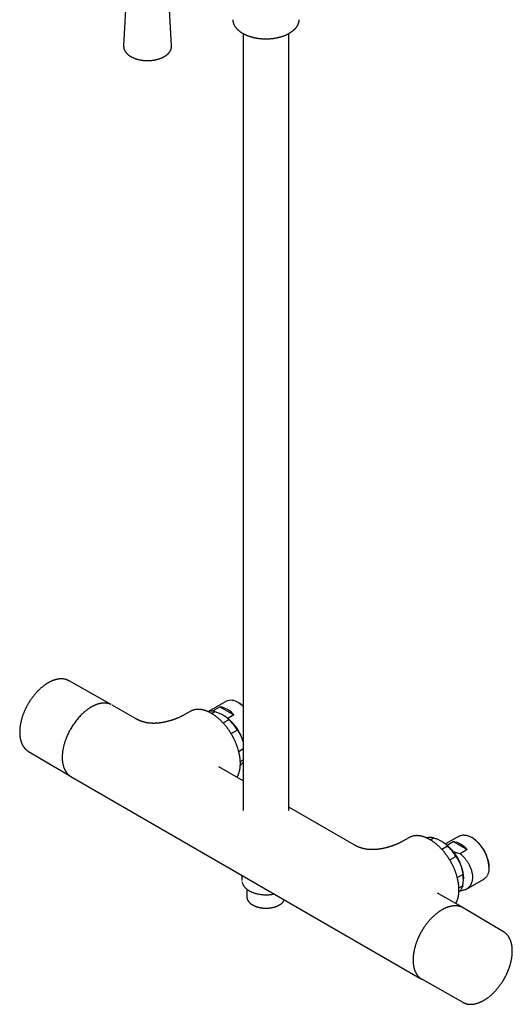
# Model space of a CAD drawing. Header units: millimetres. Extents: x 8 to 1761, y 12 to 2688.
# Tile 1 of 19: x 1477 to 1716, y 261 to 738. Entities that reach past the tile are written whole.
import ezdxf

# ---------------------------------------------------------------- set-up
doc = ezdxf.new("R2010")
doc.units = ezdxf.units.MM

msp = doc.modelspace()

# ---------------------------------------------------------------- linework, layer by layer
at = {"color": 7, "linetype": 'Continuous', "lineweight": 30}
for p, q in [((1528.3, 749.14), (1527.05, 725.49)), ((1550.29, 725.49), (1549.04, 749.14)), ((1585.11, 731.41), (1585.11, 354.75)), ((1607.11, 354.75), (1607.11, 731.41)), ((1550.29, 725.49), (1550.29, 725.47)), ((1520.41, 406.49), (1500.61, 417.64)), ((1532.85, 399.32), (1521.47, 405.89)), ((1576.67, 407.65), (1568.22, 402.78)), ((1582.82, 406.98), (1582.68, 407.06)), ((1559.38, 402.83), (1556.41, 401.11)), ((1569.67, 401.84), (1571.29, 402.78)), ((1570.34, 403.04), (1573.77, 405.02)), ((1570.45, 402.9), (1570.34, 403.04)), ((1573.77, 405.02), (1580.55, 401.1)), ((1575.39, 401.02), (1575.22, 401.12)), ((1580.55, 401.1), (1577.65, 399.43)), ((1575.28, 397.24), (1578.08, 398.86)), ((1579.18, 392.04), (1582.17, 393.76)), ((1480.86, 383.43), (1500.42, 371.86)), ((1582.86, 383.45), (1585.11, 384.75)), ((1583.65, 378.45), (1585.11, 379.29)), ((1573.3, 375.96), (1573.29, 375.96)), ((1585.11, 369.15), (1573.3, 375.97)), ((1501.4, 371.29), (1501.47, 371.25)), ((1501.47, 371.25), (1670.75, 273.52)), ((1638.92, 338.09), (1607.11, 356.45)), ((1665.45, 341.6), (1662.48, 339.88)), ((1675.73, 340.61), (1677.35, 341.55)), ((1681.46, 339.79), (1681.28, 339.89)), ((1689.81, 342.34), (1683.26, 338.56)), ((1683.95, 338), (1686.9, 339.7)), ((1686.9, 339.7), (1693.69, 335.79)), ((1695.95, 341.67), (1695.81, 341.75)), ((1681.34, 336.01), (1684.15, 337.62)), ((1693.69, 335.79), (1690.26, 333.81)), ((1685.24, 330.81), (1688.24, 332.53)), ((1704.3, 327.05), (1704.3, 327.21)), ((1584.46, 323.34), (1584.46, 320.76)), ((1688.93, 322.22), (1691.63, 323.78)), ((1691.89, 320.91), (1691.89, 321.72)), ((1693.36, 316.68), (1701.81, 321.56)), ((1586.86, 316.59), (1586.86, 312.84)), ((1689.71, 317.22), (1691.63, 318.33)), ((1690.21, 315.86), (1690.26, 315.85)), ((1690.75, 308.16), (1679.36, 314.74)), ((1679.37, 314.73), (1679.36, 314.73)), ((1691.25, 307.84), (1691.15, 307.91)), ((1711.36, 295.98), (1691.8, 307.55)), ((1711.35, 295.99), (1711.36, 295.98)), ((1671.57, 273.06), (1671.81, 272.92)), ((1671.81, 272.92), (1691.6, 261.77)), ((1691.6, 261.77), (1691.59, 261.78))]:
    msp.add_line(p, q, dxfattribs=at)
at = {"color": 7, "linetype": 'Continuous', "lineweight": 30, "flags": 128}
for points in [[(1520.15, 406.63), (1520.4, 406.5), (1520.65, 406.35)], [(1559.61, 402.96), (1559.61, 402.95), (1559.38, 402.83)], [(1665.68, 341.72), (1665.68, 341.72), (1665.45, 341.6)], [(1689.81, 342.34), (1689.9, 342.39), (1690.15, 342.51), (1690.4, 342.62), (1690.66, 342.71), (1690.93, 342.78), (1691.21, 342.84), (1691.5, 342.88), (1691.79, 342.9), (1692.09, 342.9), (1692.39, 342.89), (1692.7, 342.86), (1693.01, 342.81), (1693.33, 342.75), (1693.66, 342.67), (1693.98, 342.57), (1694.31, 342.46), (1694.64, 342.33), (1694.97, 342.18), (1695.31, 342.02), (1695.64, 341.84), (1695.98, 341.65), (1696.31, 341.44), (1696.65, 341.22), (1696.98, 340.98), (1697.31, 340.73), (1697.64, 340.46), (1697.97, 340.18), (1698.29, 339.89), (1698.61, 339.59), (1698.92, 339.27), (1699.23, 338.94), (1699.54, 338.6), (1699.83, 338.25), (1700.13, 337.9), (1700.41, 337.53), (1700.69, 337.15), (1700.96, 336.77), (1701.22, 336.37), (1701.48, 335.97), (1701.72, 335.57), (1701.96, 335.16), (1702.18, 334.74), (1702.4, 334.32), (1702.61, 333.9), (1702.8, 333.47), (1702.99, 333.04), (1703.16, 332.61), (1703.32, 332.17), (1703.47, 331.74), (1703.61, 331.31), (1703.74, 330.88), (1703.85, 330.45), (1703.95, 330.02), (1704.04, 329.6), (1704.11, 329.17), (1704.18, 328.76), (1704.23, 328.35), (1704.26, 327.94), (1704.29, 327.54), (1704.3, 327.15), (1704.29, 326.76), (1704.28, 326.39), (1704.25, 326.02), (1704.2, 325.66), (1704.15, 325.31), (1704.08, 324.97), (1704, 324.64), (1703.9, 324.32), (1703.79, 324.02), (1703.67, 323.73), (1703.54, 323.45), (1703.4, 323.18), (1703.24, 322.93), (1703.07, 322.69), (1702.9, 322.47), (1702.71, 322.26), (1702.5, 322.06), (1702.29, 321.88), (1702.07, 321.72), (1701.84, 321.57), (1701.81, 321.56)], [(1586.86, 312.84), (1586.86, 312.72), (1586.88, 312.5)], [(1691.8, 307.55), (1691.66, 307.63), (1691.54, 307.7)]]:
    msp.add_lwpolyline(points, dxfattribs=at)
at = {"color": 7, "linetype": 'Continuous', "lineweight": 30}
for centre, radius, start, end in [((1579.16, 402.16), 6.03, 54.3477, 114.3418), ((1575.65, 395.11), 13.86, 46.9622, 59.5523), ((1576.01, 395.37), 13.45, 47.4457, 59.6096), ((1569.77, 396.16), 6.79, 77.0806, 105.2961), ((1571.97, 394.08), 11.08, 39.3153, 80.6901), ((1560.61, 380.62), 25.25, 31.3634, 46.2257), ((1503.81, 377.6), 6.67, 236.8589, 241.8104), ((1675.84, 334.93), 6.79, 77.0806, 105.2961), ((1685.11, 328.77), 11.08, 39.3153, 80.6901), ((1686.19, 326.39), 18.13, 2.5927, 57.4019), ((1666.68, 319.39), 25.25, 31.3634, 46.2257), ((1677.12, 321.05), 14.77, 349.3539, 10.6461), ((1687.41, 302.38), 6.68, 56.0177, 60.0009)]:
    msp.add_arc(centre, radius, start, end, dxfattribs=at)
for points, knots in [([(1579.96, 738.16), (1579.96, 738.16), (1579.97, 738.05), (1579.99, 737.84), (1580.02, 737.53), (1580.08, 737.22), (1580.16, 736.91), (1580.25, 736.6), (1580.36, 736.29), (1580.48, 735.98), (1580.63, 735.67), (1580.79, 735.36), (1580.98, 735.06), (1581.18, 734.75), (1581.39, 734.46), (1581.62, 734.17), (1581.86, 733.9), (1582.1, 733.65), (1582.35, 733.39), (1582.61, 733.15), (1582.89, 732.91), (1583.18, 732.67), (1583.48, 732.44), (1583.8, 732.22), (1584.12, 732), (1584.46, 731.79), (1584.81, 731.58), (1585.16, 731.38), (1585.53, 731.19), (1585.91, 731), (1586.29, 730.82), (1586.69, 730.65), (1587.09, 730.49), (1587.5, 730.33), (1587.92, 730.18), (1588.35, 730.04), (1588.78, 729.9), (1589.22, 729.78), (1589.67, 729.66), (1590.12, 729.55), (1590.58, 729.45), (1591.04, 729.35), (1591.5, 729.27), (1591.97, 729.19), (1592.44, 729.12), (1592.91, 729.06), (1593.38, 729.01), (1593.85, 728.97), (1594.31, 728.93), (1594.74, 728.91), (1595.12, 728.89), (1595.45, 728.88), (1595.77, 728.88), (1596, 728.88), (1596.11, 728.88)], [0, 0, 0, 0, 0.000529, 0.020985, 0.041548, 0.062228, 0.083035, 0.103975, 0.125055, 0.146276, 0.167639, 0.189141, 0.210776, 0.232537, 0.254414, 0.276399, 0.296186, 0.315997, 0.335826, 0.35567, 0.375525, 0.395387, 0.415255, 0.435125, 0.454996, 0.474866, 0.494733, 0.514595, 0.534451, 0.554301, 0.574145, 0.59398, 0.613807, 0.633625, 0.653433, 0.67323, 0.693015, 0.712788, 0.732546, 0.752286, 0.772007, 0.791704, 0.81137, 0.830997, 0.85057, 0.870065, 0.889443, 0.908624, 0.927436, 0.945415, 0.961385, 0.973085, 0.98622, 1, 1, 1, 1]), ([(1596.11, 728.88), (1596.29, 728.88), (1596.54, 728.88), (1596.91, 728.89), (1597.23, 728.9), (1597.61, 728.92), (1598, 728.94), (1598.41, 728.97), (1598.84, 729.01), (1599.27, 729.06), (1599.71, 729.11), (1600.15, 729.18), (1600.6, 729.25), (1601.04, 729.33), (1601.48, 729.41), (1601.93, 729.51), (1602.37, 729.61), (1602.8, 729.73), (1603.24, 729.85), (1603.67, 729.97), (1604.09, 730.11), (1604.51, 730.25), (1604.92, 730.41), (1605.32, 730.56), (1605.72, 730.73), (1606.1, 730.9), (1606.48, 731.09), (1606.85, 731.27), (1607.21, 731.47), (1607.57, 731.67), (1607.91, 731.88), (1608.24, 732.09), (1608.56, 732.31), (1608.87, 732.54), (1609.16, 732.77), (1609.45, 733.01), (1609.72, 733.26), (1609.98, 733.51), (1610.23, 733.76), (1610.47, 734.02), (1610.69, 734.28), (1610.9, 734.55), (1611.09, 734.83), (1611.27, 735.1), (1611.44, 735.39), (1611.59, 735.67), (1611.73, 735.96), (1611.85, 736.25), (1611.95, 736.55), (1612.04, 736.84), (1612.12, 737.14), (1612.18, 737.44), (1612.22, 737.75), (1612.25, 737.99), (1612.25, 738.12), (1612.25, 738.16)], [0, 0, 0, 0, 0.021886, 0.030622, 0.045142, 0.0602, 0.076342, 0.093182, 0.110566, 0.128368, 0.146502, 0.164901, 0.183517, 0.202312, 0.221256, 0.240326, 0.259503, 0.278772, 0.298121, 0.317539, 0.337018, 0.356549, 0.376129, 0.39575, 0.415408, 0.4351, 0.454823, 0.474573, 0.494348, 0.514146, 0.533965, 0.553804, 0.573659, 0.59353, 0.613416, 0.633314, 0.653223, 0.673142, 0.69307, 0.713006, 0.732947, 0.752895, 0.772847, 0.792804, 0.812767, 0.832735, 0.852713, 0.872702, 0.892707, 0.912736, 0.932794, 0.952891, 0.973037, 0.993244, 1, 1, 1, 1]), ([(1527.05, 725.51), (1527.05, 725.46), (1527.04, 725.33), (1527.04, 725.12), (1527.06, 724.85), (1527.09, 724.59), (1527.14, 724.32), (1527.21, 724.06), (1527.3, 723.8), (1527.4, 723.54), (1527.51, 723.29), (1527.65, 723.04), (1527.8, 722.79), (1527.96, 722.54), (1528.14, 722.3), (1528.34, 722.06), (1528.55, 721.83), (1528.78, 721.6), (1529.02, 721.38), (1529.22, 721.2), (1529.35, 721.1), (1529.39, 721.07)], [0, 0, 0, 0, 0.0258393, 0.0807434, 0.1356244, 0.1905182, 0.2454761, 0.3005454, 0.3557669, 0.4111735, 0.4667882, 0.5226239, 0.5786837, 0.6349619, 0.691445, 0.748114, 0.8049462, 0.8619169, 0.9190013, 0.9761754, 1, 1, 1, 1]), ([(1529.39, 721.07), (1529.43, 721.04), (1529.57, 720.93), (1529.81, 720.76), (1530.1, 720.56), (1530.41, 720.37), (1530.73, 720.18), (1531.06, 720.01), (1531.4, 719.84), (1531.75, 719.68), (1532.11, 719.53), (1532.48, 719.39), (1532.86, 719.25), (1533.25, 719.13), (1533.64, 719.01), (1534.04, 718.9), (1534.45, 718.8), (1534.87, 718.71), (1535.29, 718.63), (1535.71, 718.56), (1536.14, 718.5), (1536.57, 718.45), (1537, 718.41), (1537.44, 718.38), (1537.88, 718.35), (1538.32, 718.34), (1538.76, 718.34), (1539.2, 718.34), (1539.64, 718.36), (1540.08, 718.39), (1540.52, 718.42), (1540.95, 718.47), (1541.38, 718.53), (1541.81, 718.59), (1542.23, 718.67), (1542.65, 718.75), (1543.06, 718.84), (1543.46, 718.95), (1543.86, 719.06), (1544.25, 719.18), (1544.64, 719.31), (1545.01, 719.45), (1545.38, 719.59), (1545.74, 719.75), (1546.08, 719.91), (1546.42, 720.08), (1546.75, 720.26), (1547.06, 720.45), (1547.36, 720.64), (1547.65, 720.84), (1547.93, 721.05), (1548.19, 721.26), (1548.44, 721.48), (1548.68, 721.71), (1548.9, 721.94), (1549.1, 722.18), (1549.29, 722.42), (1549.47, 722.67), (1549.62, 722.92), (1549.77, 723.17), (1549.89, 723.43), (1550, 723.69), (1550.09, 723.95), (1550.17, 724.21), (1550.23, 724.47), (1550.27, 724.74), (1550.29, 725), (1550.3, 725.25), (1550.29, 725.4), (1550.29, 725.47)], [0, 0, 0, 0, 0.008055, 0.023235, 0.038419, 0.053607, 0.068798, 0.083986, 0.099172, 0.114354, 0.12953, 0.144701, 0.159866, 0.175025, 0.190177, 0.205324, 0.220466, 0.235602, 0.250733, 0.265861, 0.280984, 0.296104, 0.311222, 0.326337, 0.341451, 0.356563, 0.371675, 0.386787, 0.4019, 0.417013, 0.432128, 0.447245, 0.462365, 0.477488, 0.492615, 0.507746, 0.522882, 0.538024, 0.553171, 0.568324, 0.583484, 0.598651, 0.613825, 0.629007, 0.644195, 0.659389, 0.67459, 0.689796, 0.705005, 0.720216, 0.735425, 0.750628, 0.765823, 0.781003, 0.796163, 0.811296, 0.826397, 0.841457, 0.856471, 0.871431, 0.886333, 0.901175, 0.915954, 0.930674, 0.945338, 0.959955, 0.974534, 0.989086, 1, 1, 1, 1]), ([(1500.61, 417.64), (1500.57, 417.66), (1500.43, 417.75), (1500.18, 417.87), (1499.86, 418.01), (1499.53, 418.14), (1499.2, 418.25), (1498.85, 418.35), (1498.5, 418.43), (1498.14, 418.5), (1497.77, 418.55), (1497.39, 418.58), (1497.01, 418.6), (1496.62, 418.6), (1496.22, 418.58), (1495.81, 418.55), (1495.4, 418.5), (1494.99, 418.43), (1494.57, 418.35), (1494.15, 418.24), (1493.73, 418.13), (1493.33, 418), (1492.94, 417.87), (1492.56, 417.72), (1492.16, 417.56), (1491.77, 417.38), (1491.38, 417.19), (1490.99, 416.99), (1490.6, 416.78), (1490.21, 416.55), (1489.82, 416.31), (1489.43, 416.06), (1489.04, 415.8), (1488.66, 415.53), (1488.27, 415.25), (1487.89, 414.95), (1487.51, 414.64), (1487.13, 414.33), (1486.76, 414), (1486.39, 413.66), (1486.02, 413.32), (1485.66, 412.96), (1485.3, 412.6), (1484.94, 412.22), (1484.59, 411.84), (1484.25, 411.45), (1483.91, 411.05), (1483.57, 410.65), (1483.24, 410.24), (1482.92, 409.82), (1482.61, 409.4), (1482.3, 408.97), (1482, 408.54), (1481.72, 408.12), (1481.45, 407.71), (1481.22, 407.35), (1481.03, 407.03), (1480.84, 406.71), (1480.71, 406.49), (1480.63, 406.37)], [0, 0, 0, 0, 0.007701, 0.025834, 0.044042, 0.062335, 0.080721, 0.099209, 0.117804, 0.136513, 0.155338, 0.174281, 0.193339, 0.212512, 0.231794, 0.251179, 0.270661, 0.290232, 0.309882, 0.329605, 0.34939, 0.36717, 0.384964, 0.402766, 0.420576, 0.438389, 0.456205, 0.47402, 0.491834, 0.509645, 0.527452, 0.545253, 0.563049, 0.580838, 0.59862, 0.616395, 0.634161, 0.651919, 0.669668, 0.687408, 0.705137, 0.722856, 0.740562, 0.758255, 0.775933, 0.793592, 0.81123, 0.828842, 0.846419, 0.86395, 0.881414, 0.89878, 0.915981, 0.932882, 0.949122, 0.964009, 0.974546, 0.986018, 1, 1, 1, 1]), ([(1480.63, 406.37), (1480.54, 406.19), (1480.4, 405.95), (1480.2, 405.59), (1480.03, 405.28), (1479.84, 404.91), (1479.64, 404.52), (1479.44, 404.11), (1479.24, 403.68), (1479.04, 403.25), (1478.85, 402.8), (1478.66, 402.34), (1478.47, 401.87), (1478.29, 401.4), (1478.12, 400.93), (1477.95, 400.45), (1477.8, 399.97), (1477.65, 399.49), (1477.51, 399), (1477.38, 398.52), (1477.26, 398.03), (1477.15, 397.55), (1477.05, 397.06), (1476.96, 396.58), (1476.88, 396.1), (1476.8, 395.62), (1476.74, 395.15), (1476.69, 394.67), (1476.65, 394.21), (1476.63, 393.74), (1476.61, 393.28), (1476.6, 392.83), (1476.6, 392.37), (1476.62, 391.93), (1476.65, 391.49), (1476.68, 391.06), (1476.73, 390.63), (1476.79, 390.22), (1476.86, 389.8), (1476.94, 389.4), (1477.03, 389.01), (1477.14, 388.62), (1477.25, 388.24), (1477.38, 387.87), (1477.51, 387.51), (1477.66, 387.16), (1477.82, 386.82), (1477.99, 386.49), (1478.17, 386.17), (1478.36, 385.87), (1478.56, 385.57), (1478.77, 385.28), (1478.99, 385.01), (1479.23, 384.75), (1479.47, 384.5), (1479.72, 384.26), (1479.98, 384.04), (1480.25, 383.83), (1480.53, 383.63), (1480.74, 383.5), (1480.85, 383.44), (1480.86, 383.43)], [0, 0, 0, 0, 0.0195618, 0.0273776, 0.0403678, 0.0538423, 0.0682894, 0.0833636, 0.0989265, 0.1148671, 0.1311067, 0.1475871, 0.1642643, 0.1811045, 0.1980814, 0.2151742, 0.2323661, 0.2496434, 0.266995, 0.2844116, 0.3018856, 0.3194102, 0.3369801, 0.3545905, 0.3722373, 0.3899171, 0.4076267, 0.4253635, 0.4431252, 0.4609096, 0.4787147, 0.496539, 0.5143807, 0.5322383, 0.5501103, 0.5679949, 0.5858904, 0.6037952, 0.6217076, 0.6396259, 0.6575483, 0.6754729, 0.6933977, 0.711321, 0.7292406, 0.7471551, 0.7650627, 0.7829624, 0.8008535, 0.8187358, 0.8366101, 0.854478, 0.8723421, 0.8902064, 0.9080756, 0.9259562, 0.9438554, 0.9617817, 0.9797443, 0.9977534, 1, 1, 1, 1]), ([(1521.03, 406.12), (1521, 406.13), (1520.83, 406.23), (1520.48, 406.36), (1520, 406.53), (1519.59, 406.64), (1519.25, 406.71), (1518.98, 406.76), (1518.73, 406.79), (1518.51, 406.81), (1518.34, 406.83), (1518.21, 406.84), (1518.12, 406.84), (1518.04, 406.84), (1517.97, 406.85), (1517.88, 406.85), (1517.77, 406.85), (1517.64, 406.85), (1517.47, 406.85), (1517.23, 406.84), (1516.9, 406.82), (1516.52, 406.78), (1516.14, 406.73), (1515.72, 406.65), (1515.27, 406.55), (1514.77, 406.42), (1514.31, 406.28), (1513.88, 406.12), (1513.45, 405.96), (1513.07, 405.8), (1512.74, 405.65), (1512.44, 405.51), (1512.14, 405.36), (1511.89, 405.23), (1511.68, 405.12), (1511.55, 405.04), (1511.46, 404.99), (1511.4, 404.96), (1511.31, 404.91), (1511.17, 404.82), (1510.96, 404.7), (1510.73, 404.56), (1510.46, 404.39), (1510.18, 404.2), (1509.86, 403.98), (1509.5, 403.73), (1509.11, 403.44), (1508.7, 403.12), (1508.26, 402.77), (1507.83, 402.4), (1507.39, 402.01), (1506.96, 401.61), (1506.41, 401.07), (1505.74, 400.38), (1504.97, 399.51), (1504.22, 398.61), (1503.49, 397.67), (1502.8, 396.7), (1502.14, 395.7), (1501.51, 394.67), (1500.95, 393.69), (1500.47, 392.77), (1500.05, 391.91), (1499.65, 391.04), (1499.28, 390.17), (1498.95, 389.31), (1498.66, 388.48), (1498.4, 387.68), (1498.17, 386.91), (1497.98, 386.17), (1497.8, 385.44), (1497.65, 384.72), (1497.53, 384.01), (1497.43, 383.35), (1497.36, 382.73), (1497.31, 382.21), (1497.28, 381.78), (1497.26, 381.46), (1497.25, 381.22), (1497.25, 381.05), (1497.24, 380.94), (1497.24, 380.81), (1497.24, 380.65), (1497.24, 380.44), (1497.24, 380.18), (1497.25, 379.86), (1497.27, 379.5), (1497.3, 378.97), (1497.37, 378.3), (1497.49, 377.56), (1497.64, 376.88), (1497.8, 376.27), (1497.96, 375.77), (1498.11, 375.36), (1498.24, 375.05), (1498.37, 374.76), (1498.48, 374.53), (1498.57, 374.35), (1498.66, 374.2), (1498.73, 374.07), (1498.79, 373.96), (1498.85, 373.87), (1498.91, 373.76), (1498.99, 373.64), (1499.08, 373.5), (1499.2, 373.33), (1499.33, 373.15), (1499.48, 372.96), (1499.64, 372.76), (1499.83, 372.56), (1500.03, 372.35), (1500.25, 372.14), (1500.48, 371.94), (1500.72, 371.74), (1500.97, 371.56), (1501.21, 371.4), (1501.37, 371.31), (1501.44, 371.27)], [0, 0, 0, 0, 0.001879, 0.01636, 0.030011, 0.042833, 0.050468, 0.057776, 0.064441, 0.070182, 0.074998, 0.077867, 0.080266, 0.082196, 0.083781, 0.085895, 0.088652, 0.092083, 0.096187, 0.100965, 0.110617, 0.120031, 0.129063, 0.137715, 0.150099, 0.161608, 0.172246, 0.182197, 0.191905, 0.201388, 0.208353, 0.215192, 0.221905, 0.228426, 0.232672, 0.235729, 0.237597, 0.238744, 0.240263, 0.243723, 0.248341, 0.254117, 0.259864, 0.266429, 0.27381, 0.282008, 0.291023, 0.300854, 0.310869, 0.321189, 0.331508, 0.341826, 0.352144, 0.371679, 0.391212, 0.410742, 0.430269, 0.449795, 0.469319, 0.488841, 0.508363, 0.523981, 0.539598, 0.555215, 0.570831, 0.586137, 0.60091, 0.615151, 0.628858, 0.642032, 0.654673, 0.668197, 0.681053, 0.69324, 0.704759, 0.715608, 0.722844, 0.729034, 0.734174, 0.736713, 0.738886, 0.741024, 0.743891, 0.748158, 0.753446, 0.759755, 0.767084, 0.775418, 0.792438, 0.8094, 0.823749, 0.838056, 0.852323, 0.860711, 0.868963, 0.876454, 0.883095, 0.887877, 0.892095, 0.895749, 0.898838, 0.901431, 0.904376, 0.907931, 0.912545, 0.917828, 0.923648, 0.930001, 0.936887, 0.944306, 0.952258, 0.960743, 0.96913, 0.97687, 0.986027, 0.994077, 1, 1, 1, 1]), ([(1520.94, 406.16), (1520.86, 406.22), (1520.77, 406.28), (1520.68, 406.33), (1520.66, 406.34)], [0, 0, 0, 0, 0.836711, 1, 1, 1, 1]), ([(1556.41, 401.11), (1556.35, 401.08), (1556.23, 401.01), (1556.08, 400.92), (1555.94, 400.85), (1555.84, 400.79), (1555.74, 400.74), (1555.65, 400.69), (1555.55, 400.64), (1555.44, 400.58), (1555.33, 400.53), (1555.24, 400.48), (1555.15, 400.44), (1555.04, 400.38), (1554.9, 400.31), (1554.75, 400.24), (1554.61, 400.18), (1554.48, 400.11), (1554.35, 400.06), (1554.23, 400), (1554.09, 399.94), (1553.94, 399.87), (1553.77, 399.8), (1553.59, 399.72), (1553.41, 399.64), (1553.2, 399.56), (1552.99, 399.47), (1552.8, 399.39), (1552.63, 399.33), (1552.49, 399.27), (1552.35, 399.22), (1552.19, 399.16), (1552, 399.09), (1551.79, 399.01), (1551.54, 398.92), (1551.27, 398.83), (1550.99, 398.73), (1550.72, 398.64), (1550.47, 398.56), (1550.26, 398.49), (1550.08, 398.44), (1549.93, 398.39), (1549.8, 398.35), (1549.66, 398.31), (1549.45, 398.25), (1549.15, 398.16), (1548.76, 398.06), (1548.36, 397.95), (1547.94, 397.85), (1547.5, 397.74), (1547.01, 397.63), (1546.51, 397.53), (1546, 397.44), (1545.5, 397.35), (1545.02, 397.28), (1544.63, 397.23), (1544.3, 397.19), (1544.03, 397.16), (1543.78, 397.13), (1543.56, 397.11), (1543.34, 397.09), (1543.1, 397.08), (1542.82, 397.06), (1542.51, 397.04), (1542.18, 397.03), (1541.87, 397.02), (1541.56, 397.02), (1541.17, 397.03), (1540.72, 397.04), (1540.25, 397.07), (1539.83, 397.1), (1539.42, 397.14), (1539, 397.19), (1538.55, 397.26), (1538.06, 397.35), (1537.57, 397.45), (1537.1, 397.56), (1536.72, 397.67), (1536.4, 397.76), (1536.14, 397.84), (1535.86, 397.94), (1535.58, 398.03), (1535.32, 398.13), (1535.07, 398.23), (1534.83, 398.33), (1534.59, 398.43), (1534.37, 398.53), (1534.16, 398.63), (1534, 398.71), (1533.87, 398.77), (1533.77, 398.82), (1533.65, 398.88), (1533.51, 398.95), (1533.35, 399.04), (1533.16, 399.14), (1532.99, 399.23), (1532.89, 399.3), (1532.85, 399.32)], [0, 0, 0, 0, 0.012778, 0.023304, 0.031594, 0.038396, 0.044111, 0.049529, 0.055842, 0.063222, 0.069764, 0.074882, 0.079469, 0.086021, 0.094143, 0.10279, 0.110668, 0.117773, 0.124318, 0.130925, 0.137633, 0.146193, 0.154657, 0.163187, 0.17238, 0.182297, 0.192742, 0.202107, 0.210041, 0.215939, 0.22181, 0.228848, 0.237055, 0.246435, 0.256991, 0.268725, 0.28137, 0.293046, 0.303335, 0.312234, 0.319741, 0.325758, 0.330535, 0.3358, 0.34217, 0.355786, 0.371225, 0.387504, 0.402072, 0.419278, 0.43775, 0.456461, 0.474553, 0.493671, 0.510691, 0.525186, 0.535479, 0.545487, 0.554363, 0.561561, 0.568697, 0.577159, 0.586707, 0.598322, 0.610131, 0.620703, 0.631145, 0.643044, 0.66214, 0.678778, 0.693662, 0.708035, 0.723603, 0.740982, 0.758408, 0.779104, 0.798214, 0.816956, 0.828304, 0.839889, 0.851895, 0.865648, 0.876883, 0.888315, 0.899696, 0.911024, 0.922278, 0.932557, 0.941363, 0.947119, 0.951966, 0.957286, 0.965115, 0.973073, 0.982659, 0.993919, 1, 1, 1, 1]), ([(1579.56, 391.38), (1579.46, 391.56), (1579.32, 391.8), (1579.11, 392.16), (1578.92, 392.46), (1578.69, 392.81), (1578.45, 393.18), (1578.2, 393.56), (1577.93, 393.95), (1577.64, 394.35), (1577.35, 394.75), (1577.05, 395.14), (1576.74, 395.54), (1576.42, 395.93), (1576.09, 396.32), (1575.76, 396.71), (1575.42, 397.09), (1575.07, 397.46), (1574.72, 397.82), (1574.37, 398.18), (1574.01, 398.53), (1573.64, 398.88), (1573.27, 399.21), (1572.9, 399.53), (1572.52, 399.85), (1572.15, 400.15), (1571.76, 400.45), (1571.38, 400.73), (1570.99, 401), (1570.61, 401.26), (1570.22, 401.51), (1569.83, 401.75), (1569.43, 401.98), (1569.04, 402.19), (1568.65, 402.39), (1568.26, 402.58), (1567.87, 402.75), (1567.48, 402.92), (1567.09, 403.07), (1566.7, 403.2), (1566.31, 403.33), (1565.92, 403.44), (1565.54, 403.53), (1565.16, 403.61), (1564.78, 403.68), (1564.41, 403.73), (1564.03, 403.77), (1563.67, 403.8), (1563.3, 403.81), (1562.94, 403.81), (1562.58, 403.79), (1562.23, 403.75), (1561.89, 403.71), (1561.54, 403.64), (1561.21, 403.57), (1560.88, 403.48), (1560.55, 403.37), (1560.24, 403.25), (1559.93, 403.11), (1559.73, 403.01), (1559.63, 402.96)], [0, 0, 0, 0, 0.019673, 0.027503, 0.040521, 0.054019, 0.06849, 0.083587, 0.099171, 0.115133, 0.131394, 0.147894, 0.164591, 0.18145, 0.198445, 0.215555, 0.232762, 0.250054, 0.267419, 0.284848, 0.302332, 0.319865, 0.337442, 0.355057, 0.372708, 0.390389, 0.408098, 0.425832, 0.443589, 0.461367, 0.479165, 0.49698, 0.514811, 0.532657, 0.550517, 0.56839, 0.586274, 0.60417, 0.622075, 0.63999, 0.657913, 0.675844, 0.693783, 0.711728, 0.72968, 0.747637, 0.765601, 0.78357, 0.801546, 0.819529, 0.83752, 0.855522, 0.873536, 0.891567, 0.909617, 0.927693, 0.9458, 0.963943, 0.982131, 1, 1, 1, 1]), ([(1568.22, 402.77), (1568.23, 402.78), (1568.35, 402.86), (1568.61, 402.97), (1569.01, 403.09), (1569.43, 403.14), (1569.87, 403.13), (1570.18, 403.07), (1570.34, 403.04)], [0, 0, 0, 0, 0.011339, 0.2045, 0.399927, 0.59764, 0.797658, 1, 1, 1, 1]), ([(1571.29, 402.78), (1571.58, 402.68), (1572.15, 402.5), (1572.97, 402.2), (1573.76, 401.87), (1574.51, 401.51), (1575.22, 401.13), (1575.89, 400.72), (1576.51, 400.28), (1577.08, 399.83), (1577.61, 399.35), (1577.92, 399.02), (1578.08, 398.86)], [0, 0, 0, 0, 0.101461, 0.200852, 0.300546, 0.40047, 0.5, 0.599551, 0.699508, 0.799208, 0.898567, 1, 1, 1, 1]), ([(1575.39, 401.02), (1575.62, 400.88), (1576.07, 400.61), (1576.75, 400.14), (1577.43, 399.62), (1578.09, 399.06), (1578.75, 398.45), (1579.39, 397.8), (1580.01, 397.12), (1580.61, 396.4), (1581.19, 395.65), (1581.74, 394.87), (1582.27, 394.06), (1582.77, 393.24), (1583.24, 392.39), (1583.67, 391.53), (1584.07, 390.66), (1584.43, 389.78), (1584.75, 388.9), (1584.98, 388.21), (1585.08, 387.82), (1585.11, 387.72)], [0, 0, 0, 0, 0.05439, 0.108916, 0.163442, 0.217968, 0.272493, 0.327019, 0.381545, 0.436071, 0.490596, 0.545122, 0.599648, 0.654174, 0.708699, 0.763225, 0.817751, 0.872277, 0.926802, 0.981328, 1, 1, 1, 1]), ([(1582.17, 393.76), (1582.35, 393.51), (1582.7, 393.02), (1583.18, 392.23), (1583.63, 391.42), (1584.04, 390.57), (1584.41, 389.7), (1584.73, 388.8), (1584.96, 388.04), (1585.07, 387.57), (1585.11, 387.42)], [0, 0, 0, 0, 0.135704, 0.268615, 0.401943, 0.53562, 0.66879, 0.801932, 0.935568, 1, 1, 1, 1]), ([(1582.08, 370.9), (1582.1, 370.95), (1582.2, 371.1), (1582.35, 371.38), (1582.53, 371.74), (1582.69, 372.11), (1582.84, 372.5), (1582.98, 372.9), (1583.11, 373.31), (1583.22, 373.72), (1583.32, 374.13), (1583.41, 374.55), (1583.48, 374.97), (1583.54, 375.38), (1583.59, 375.81), (1583.62, 376.23), (1583.65, 376.67), (1583.67, 377.11), (1583.67, 377.56), (1583.67, 378.01), (1583.65, 378.47), (1583.62, 378.94), (1583.58, 379.41), (1583.53, 379.88), (1583.48, 380.36), (1583.41, 380.84), (1583.33, 381.32), (1583.24, 381.81), (1583.14, 382.3), (1583.02, 382.79), (1582.9, 383.29), (1582.77, 383.78), (1582.63, 384.28), (1582.48, 384.78), (1582.32, 385.27), (1582.15, 385.77), (1581.97, 386.27), (1581.79, 386.76), (1581.59, 387.25), (1581.39, 387.74), (1581.17, 388.23), (1580.96, 388.71), (1580.73, 389.18), (1580.51, 389.64), (1580.29, 390.07), (1580.09, 390.44), (1579.91, 390.77), (1579.74, 391.07), (1579.62, 391.28), (1579.56, 391.38)], [0, 0, 0, 0, 0.009966, 0.033808, 0.057754, 0.081797, 0.10593, 0.130142, 0.154426, 0.178774, 0.200654, 0.225033, 0.24693, 0.268833, 0.290739, 0.312646, 0.334553, 0.356459, 0.378362, 0.400262, 0.422157, 0.444047, 0.465931, 0.48781, 0.509682, 0.531547, 0.553405, 0.575254, 0.597095, 0.618927, 0.640748, 0.662558, 0.684355, 0.706137, 0.727902, 0.749645, 0.771363, 0.793049, 0.814691, 0.836274, 0.857771, 0.879136, 0.900279, 0.921001, 0.940761, 0.958097, 0.971045, 0.985708, 1, 1, 1, 1]), ([(1585.11, 378.57), (1585.07, 378.51), (1584.96, 378.3), (1584.73, 377.93), (1584.41, 377.45), (1584.05, 376.95), (1583.77, 376.6), (1583.63, 376.43)], [0, 0, 0, 0, 0.10793, 0.33252, 0.556258, 0.779949, 1, 1, 1, 1]), ([(1500.68, 371.72), (1500.73, 371.69), (1500.83, 371.63), (1500.93, 371.59), (1500.97, 371.57)], [0, 0, 0, 0, 0.586909, 1, 1, 1, 1]), ([(1662.48, 339.88), (1662.41, 339.85), (1662.3, 339.78), (1662.14, 339.69), (1662.01, 339.62), (1661.9, 339.56), (1661.81, 339.51), (1661.72, 339.46), (1661.61, 339.41), (1661.5, 339.35), (1661.4, 339.3), (1661.31, 339.25), (1661.21, 339.21), (1661.1, 339.15), (1660.96, 339.08), (1660.82, 339.01), (1660.68, 338.94), (1660.55, 338.88), (1660.42, 338.83), (1660.3, 338.77), (1660.16, 338.71), (1660, 338.64), (1659.83, 338.56), (1659.66, 338.49), (1659.47, 338.41), (1659.27, 338.32), (1659.06, 338.24), (1658.86, 338.16), (1658.7, 338.1), (1658.55, 338.04), (1658.42, 337.99), (1658.26, 337.93), (1658.07, 337.86), (1657.85, 337.78), (1657.61, 337.69), (1657.34, 337.6), (1657.06, 337.5), (1656.78, 337.41), (1656.54, 337.33), (1656.32, 337.26), (1656.14, 337.21), (1656, 337.16), (1655.86, 337.12), (1655.73, 337.08), (1655.51, 337.02), (1655.21, 336.93), (1654.83, 336.82), (1654.43, 336.72), (1654.01, 336.62), (1653.56, 336.51), (1653.08, 336.4), (1652.57, 336.3), (1652.06, 336.2), (1651.56, 336.12), (1651.09, 336.05), (1650.7, 336), (1650.37, 335.96), (1650.09, 335.93), (1649.84, 335.9), (1649.62, 335.88), (1649.41, 335.86), (1649.17, 335.84), (1648.89, 335.83), (1648.57, 335.81), (1648.25, 335.8), (1647.94, 335.79), (1647.62, 335.79), (1647.23, 335.8), (1646.79, 335.81), (1646.32, 335.84), (1645.89, 335.87), (1645.49, 335.91), (1645.06, 335.96), (1644.61, 336.03), (1644.13, 336.12), (1643.64, 336.22), (1643.17, 336.33), (1642.79, 336.43), (1642.47, 336.53), (1642.2, 336.61), (1641.92, 336.71), (1641.65, 336.8), (1641.38, 336.9), (1641.14, 337), (1640.89, 337.1), (1640.66, 337.2), (1640.43, 337.3), (1640.23, 337.4), (1640.07, 337.48), (1639.94, 337.54), (1639.83, 337.59), (1639.71, 337.65), (1639.58, 337.72), (1639.41, 337.81), (1639.23, 337.91), (1639.06, 338), (1638.95, 338.07), (1638.92, 338.09)], [0, 0, 0, 0, 0.012778, 0.023304, 0.031594, 0.038396, 0.044111, 0.049529, 0.055842, 0.063222, 0.069764, 0.074882, 0.079469, 0.086021, 0.094143, 0.10279, 0.110668, 0.117773, 0.124318, 0.130925, 0.137633, 0.146193, 0.154657, 0.163187, 0.17238, 0.182297, 0.192742, 0.202107, 0.210041, 0.215939, 0.22181, 0.228848, 0.237055, 0.246435, 0.256991, 0.268725, 0.28137, 0.293046, 0.303335, 0.312234, 0.319741, 0.325758, 0.330535, 0.3358, 0.34217, 0.355786, 0.371225, 0.387504, 0.402072, 0.419278, 0.43775, 0.456461, 0.474553, 0.493671, 0.510691, 0.525186, 0.535479, 0.545487, 0.554363, 0.561561, 0.568697, 0.577159, 0.586707, 0.598322, 0.610131, 0.620703, 0.631145, 0.643044, 0.66214, 0.678778, 0.693662, 0.708035, 0.723603, 0.740982, 0.758408, 0.779104, 0.798214, 0.816956, 0.828304, 0.839889, 0.851895, 0.865648, 0.876883, 0.888315, 0.899696, 0.911024, 0.922278, 0.932557, 0.941363, 0.947119, 0.951966, 0.957286, 0.965115, 0.973073, 0.982659, 0.993919, 1, 1, 1, 1]), ([(1685.63, 330.15), (1685.53, 330.33), (1685.39, 330.57), (1685.17, 330.93), (1684.99, 331.23), (1684.76, 331.58), (1684.52, 331.95), (1684.26, 332.33), (1683.99, 332.72), (1683.71, 333.12), (1683.42, 333.51), (1683.11, 333.91), (1682.8, 334.31), (1682.48, 334.7), (1682.16, 335.09), (1681.83, 335.48), (1681.49, 335.86), (1681.14, 336.23), (1680.79, 336.59), (1680.43, 336.95), (1680.07, 337.3), (1679.71, 337.65), (1679.34, 337.98), (1678.97, 338.3), (1678.59, 338.62), (1678.21, 338.92), (1677.83, 339.21), (1677.45, 339.5), (1677.06, 339.77), (1676.67, 340.03), (1676.28, 340.28), (1675.89, 340.52), (1675.5, 340.74), (1675.11, 340.96), (1674.72, 341.16), (1674.32, 341.35), (1673.93, 341.52), (1673.54, 341.69), (1673.15, 341.84), (1672.76, 341.97), (1672.38, 342.1), (1671.99, 342.2), (1671.61, 342.3), (1671.23, 342.38), (1670.85, 342.45), (1670.47, 342.5), (1670.1, 342.54), (1669.73, 342.57), (1669.37, 342.58), (1669.01, 342.57), (1668.65, 342.56), (1668.3, 342.52), (1667.95, 342.48), (1667.61, 342.41), (1667.27, 342.34), (1666.94, 342.25), (1666.62, 342.14), (1666.3, 342.02), (1665.99, 341.88), (1665.79, 341.78), (1665.69, 341.73)], [0, 0, 0, 0, 0.019673, 0.027503, 0.040521, 0.054019, 0.06849, 0.083587, 0.099171, 0.115133, 0.131394, 0.147894, 0.164591, 0.18145, 0.198445, 0.215555, 0.232762, 0.250054, 0.267419, 0.284848, 0.302332, 0.319865, 0.337442, 0.355057, 0.372708, 0.390389, 0.408098, 0.425832, 0.443589, 0.461367, 0.479165, 0.49698, 0.514811, 0.532657, 0.550517, 0.56839, 0.586274, 0.60417, 0.622075, 0.63999, 0.657913, 0.675844, 0.693783, 0.711728, 0.72968, 0.747637, 0.765601, 0.78357, 0.801546, 0.819529, 0.83752, 0.855522, 0.873536, 0.891567, 0.909617, 0.927693, 0.9458, 0.963943, 0.982131, 1, 1, 1, 1]), ([(1677.35, 341.55), (1677.64, 341.45), (1678.22, 341.27), (1679.04, 340.97), (1679.83, 340.64), (1680.58, 340.28), (1681.29, 339.9), (1681.95, 339.49), (1682.57, 339.05), (1683.14, 338.6), (1683.67, 338.12), (1683.99, 337.79), (1684.15, 337.62)], [0, 0, 0, 0, 0.101461, 0.200852, 0.300546, 0.40047, 0.5, 0.599551, 0.699508, 0.799208, 0.898567, 1, 1, 1, 1]), ([(1681.46, 339.79), (1681.69, 339.65), (1682.14, 339.38), (1682.82, 338.91), (1683.49, 338.39), (1684.16, 337.83), (1684.81, 337.22), (1685.45, 336.57), (1686.07, 335.89), (1686.68, 335.17), (1687.26, 334.42), (1687.81, 333.64), (1688.34, 332.83), (1688.84, 332.01), (1689.3, 331.16), (1689.74, 330.3), (1690.14, 329.43), (1690.5, 328.55), (1690.82, 327.67), (1691.1, 326.79), (1691.34, 325.91), (1691.54, 325.04), (1691.69, 324.19), (1691.8, 323.34), (1691.87, 322.52), (1691.88, 321.99), (1691.89, 321.72)], [0, 0, 0, 0, 0.041567, 0.083238, 0.124909, 0.16658, 0.208251, 0.249922, 0.291593, 0.333264, 0.374935, 0.416606, 0.458277, 0.499948, 0.541619, 0.58329, 0.624961, 0.666632, 0.708303, 0.749974, 0.791645, 0.833316, 0.874987, 0.916658, 0.958329, 1, 1, 1, 1]), ([(1690.26, 333.81), (1689.88, 333.91), (1689.14, 334.1), (1688.07, 334.41), (1687.36, 334.62), (1687.02, 334.73), (1687, 334.74)], [0, 0, 0, 0, 0.343374, 0.671809, 0.986844, 1, 1, 1, 1]), ([(1688.14, 309.67), (1688.17, 309.72), (1688.27, 309.87), (1688.42, 310.15), (1688.59, 310.51), (1688.76, 310.88), (1688.91, 311.27), (1689.05, 311.67), (1689.18, 312.08), (1689.29, 312.48), (1689.39, 312.9), (1689.47, 313.32), (1689.55, 313.74), (1689.6, 314.15), (1689.65, 314.57), (1689.69, 315), (1689.72, 315.44), (1689.73, 315.88), (1689.74, 316.33), (1689.73, 316.78), (1689.71, 317.24), (1689.69, 317.71), (1689.65, 318.18), (1689.6, 318.65), (1689.54, 319.13), (1689.47, 319.61), (1689.39, 320.09), (1689.3, 320.58), (1689.2, 321.07), (1689.09, 321.56), (1688.97, 322.06), (1688.84, 322.55), (1688.7, 323.05), (1688.55, 323.55), (1688.39, 324.04), (1688.22, 324.54), (1688.04, 325.04), (1687.85, 325.53), (1687.66, 326.02), (1687.45, 326.51), (1687.24, 327), (1687.02, 327.48), (1686.8, 327.95), (1686.57, 328.41), (1686.35, 328.84), (1686.16, 329.21), (1685.98, 329.54), (1685.81, 329.84), (1685.69, 330.05), (1685.63, 330.15)], [0, 0, 0, 0, 0.0099659, 0.0338077, 0.0577541, 0.0817974, 0.1059295, 0.1301419, 0.1544262, 0.1787741, 0.2006537, 0.2250331, 0.2469297, 0.2688328, 0.2907388, 0.3126461, 0.3345534, 0.3564591, 0.3783621, 0.4002615, 0.4221566, 0.4440468, 0.4659315, 0.4878101, 0.5096822, 0.5315473, 0.5534049, 0.5752544, 0.5970953, 0.6189269, 0.6407481, 0.6625578, 0.6843547, 0.7061368, 0.7279015, 0.7496454, 0.7713635, 0.7930488, 0.814691, 0.8362738, 0.8577709, 0.8791357, 0.9002785, 0.9210009, 0.9407605, 0.9580968, 0.9710454, 0.9857078, 1, 1, 1, 1]), ([(1688.24, 332.53), (1688.41, 332.28), (1688.76, 331.79), (1689.25, 331), (1689.7, 330.19), (1690.11, 329.34), (1690.47, 328.47), (1690.79, 327.57), (1691.07, 326.65), (1691.3, 325.71), (1691.49, 324.75), (1691.59, 324.11), (1691.63, 323.78)], [0, 0, 0, 0, 0.101446, 0.200803, 0.300473, 0.400403, 0.499954, 0.599484, 0.699385, 0.79906, 0.898478, 1, 1, 1, 1]), ([(1690.26, 333.81), (1690.49, 333.62), (1690.95, 333.24), (1691.6, 332.62), (1692.21, 331.97), (1692.75, 331.34), (1693.21, 330.74), (1693.61, 330.18), (1693.99, 329.62), (1694.34, 329.04), (1694.69, 328.4), (1695.03, 327.7), (1695.36, 326.93), (1695.64, 326.16), (1695.87, 325.39), (1696.05, 324.64), (1696.18, 323.89), (1696.26, 323.16), (1696.29, 322.45), (1696.27, 321.76), (1696.19, 321.08), (1696.06, 320.44), (1695.9, 319.86), (1695.71, 319.36), (1695.49, 318.91), (1695.25, 318.49), (1694.98, 318.1), (1694.66, 317.71), (1694.27, 317.33), (1693.83, 316.97), (1693.33, 316.65), (1692.8, 316.38), (1692.22, 316.16), (1691.6, 316), (1690.95, 315.89), (1690.49, 315.86), (1690.26, 315.85)], [0, 0, 0, 0, 0.03263, 0.064886, 0.096772, 0.12829, 0.153244, 0.177966, 0.202458, 0.226722, 0.25076, 0.282182, 0.313469, 0.344627, 0.375658, 0.406569, 0.437363, 0.468044, 0.498618, 0.529444, 0.560347, 0.59133, 0.622399, 0.647321, 0.672302, 0.697346, 0.722454, 0.747628, 0.7779, 0.808529, 0.839519, 0.870873, 0.902595, 0.934688, 0.967156, 1, 1, 1, 1]), ([(1584.5, 320.18), (1584.51, 320.14), (1584.53, 320), (1584.58, 319.76), (1584.65, 319.5), (1584.73, 319.28), (1584.81, 319.09), (1584.87, 318.94), (1584.93, 318.82), (1584.98, 318.73), (1585.04, 318.62), (1585.12, 318.47), (1585.24, 318.29), (1585.38, 318.08), (1585.54, 317.86), (1585.71, 317.65), (1585.92, 317.42), (1586.16, 317.18), (1586.44, 316.92), (1586.73, 316.68), (1587.05, 316.43), (1587.32, 316.25), (1587.51, 316.12), (1587.61, 316.06), (1587.67, 316.03), (1587.71, 316), (1587.76, 315.97), (1587.85, 315.92), (1587.98, 315.84), (1588.15, 315.74), (1588.36, 315.63), (1588.62, 315.5), (1588.92, 315.36), (1589.26, 315.21), (1589.74, 315.01), (1590.33, 314.8), (1591.05, 314.58), (1591.82, 314.38), (1592.64, 314.21), (1593.53, 314.07), (1594.43, 313.97), (1595.34, 313.92), (1596.26, 313.9), (1597.1, 313.93), (1597.86, 313.98), (1598.53, 314.05), (1599.18, 314.15), (1599.69, 314.24), (1599.99, 314.3), (1600.08, 314.32)], [0, 0, 0, 0, 0.010117, 0.033551, 0.054291, 0.072338, 0.08686, 0.099001, 0.108763, 0.116148, 0.122087, 0.135787, 0.152395, 0.169677, 0.188699, 0.207506, 0.22594, 0.250366, 0.274141, 0.298059, 0.322441, 0.347138, 0.356094, 0.362617, 0.366708, 0.368729, 0.370998, 0.377383, 0.386324, 0.397363, 0.410777, 0.426564, 0.444722, 0.465252, 0.488151, 0.525937, 0.563731, 0.601536, 0.644508, 0.687496, 0.730503, 0.773532, 0.816584, 0.859662, 0.891993, 0.924336, 0.955893, 0.986067, 1, 1, 1, 1]), ([(1691.63, 318.33), (1691.59, 318.2), (1691.49, 317.96), (1691.3, 317.57), (1691.07, 317.15), (1690.79, 316.7), (1690.47, 316.22), (1690.11, 315.72), (1689.84, 315.37), (1689.7, 315.2)], [0, 0, 0, 0, 0.1454638, 0.287933, 0.4308499, 0.5741407, 0.716888, 0.8596054, 1, 1, 1, 1]), ([(1586.88, 312.48), (1586.88, 312.47), (1586.89, 312.39), (1586.92, 312.23), (1586.97, 312), (1587.04, 311.77), (1587.12, 311.54), (1587.22, 311.32), (1587.34, 311.1), (1587.48, 310.88), (1587.63, 310.67), (1587.79, 310.46), (1587.97, 310.25), (1588.17, 310.05), (1588.38, 309.85), (1588.6, 309.66), (1588.84, 309.48), (1589.09, 309.3), (1589.35, 309.13), (1589.57, 308.99), (1589.8, 308.86), (1590.05, 308.73), (1590.35, 308.59), (1590.67, 308.45), (1590.99, 308.32), (1591.32, 308.19), (1591.66, 308.08), (1592.01, 307.97), (1592.37, 307.87), (1592.73, 307.79), (1593.1, 307.71), (1593.48, 307.64), (1593.86, 307.58), (1594.24, 307.53), (1594.63, 307.48), (1595.02, 307.45), (1595.41, 307.43), (1595.8, 307.42), (1596.19, 307.42), (1596.59, 307.42), (1596.98, 307.44), (1597.37, 307.47), (1597.76, 307.5), (1598.14, 307.55), (1598.52, 307.6), (1598.9, 307.67), (1599.27, 307.74), (1599.64, 307.82), (1600, 307.92), (1600.35, 308.02), (1600.7, 308.13), (1601.04, 308.24), (1601.37, 308.37), (1601.69, 308.51), (1602, 308.65), (1602.29, 308.8), (1602.58, 308.96), (1602.86, 309.12), (1603.12, 309.29), (1603.37, 309.47), (1603.61, 309.66), (1603.84, 309.85), (1604.05, 310.04), (1604.24, 310.25), (1604.43, 310.45), (1604.59, 310.66), (1604.74, 310.88), (1604.88, 311.1), (1604.98, 311.29), (1605.03, 311.41), (1605.05, 311.45)], [0, 0, 0, 0, 0.00145, 0.016286, 0.031136, 0.046009, 0.06091, 0.075846, 0.090818, 0.105826, 0.120868, 0.135942, 0.151042, 0.166165, 0.181306, 0.196461, 0.211626, 0.226797, 0.241973, 0.256087, 0.264091, 0.279268, 0.294442, 0.309614, 0.324783, 0.339949, 0.355111, 0.37027, 0.385426, 0.400578, 0.415728, 0.430874, 0.446019, 0.461162, 0.476303, 0.491442, 0.506581, 0.521718, 0.536856, 0.551993, 0.567131, 0.58227, 0.597409, 0.61255, 0.627692, 0.642836, 0.657983, 0.673132, 0.688285, 0.70344, 0.7186, 0.733763, 0.748929, 0.7641, 0.779275, 0.794454, 0.809637, 0.824822, 0.84001, 0.855199, 0.870386, 0.88557, 0.900748, 0.915917, 0.931072, 0.94621, 0.961325, 0.976413, 0.991469, 1, 1, 1, 1]), ([(1691.53, 307.7), (1691.47, 307.73), (1691.32, 307.81), (1691.06, 307.93), (1690.74, 308.07), (1690.41, 308.18), (1690.07, 308.29), (1689.73, 308.37), (1689.37, 308.45), (1689.01, 308.5), (1688.64, 308.54), (1688.26, 308.56), (1687.87, 308.57), (1687.48, 308.56), (1687.08, 308.54), (1686.68, 308.49), (1686.27, 308.43), (1685.85, 308.35), (1685.43, 308.26), (1685.02, 308.15), (1684.61, 308.03), (1684.21, 307.89), (1683.81, 307.74), (1683.42, 307.59), (1683.03, 307.42), (1682.64, 307.24), (1682.25, 307.04), (1681.86, 306.83), (1681.47, 306.61), (1681.08, 306.38), (1680.69, 306.14), (1680.3, 305.88), (1679.91, 305.61), (1679.53, 305.34), (1679.14, 305.05), (1678.76, 304.74), (1678.38, 304.43), (1678.01, 304.11), (1677.63, 303.78), (1677.26, 303.44), (1676.89, 303.08), (1676.53, 302.72), (1676.17, 302.35), (1675.82, 301.98), (1675.47, 301.59), (1675.12, 301.19), (1674.78, 300.79), (1674.45, 300.38), (1674.12, 299.96), (1673.8, 299.54), (1673.48, 299.12), (1673.17, 298.69), (1672.88, 298.26), (1672.59, 297.83), (1672.33, 297.43), (1672.11, 297.08), (1671.92, 296.76), (1671.74, 296.46), (1671.62, 296.25), (1671.56, 296.15)], [0, 0, 0, 0, 0.009213, 0.027617, 0.0461, 0.064669, 0.083329, 0.102085, 0.12094, 0.139894, 0.158947, 0.178098, 0.197344, 0.216679, 0.2361, 0.255599, 0.27517, 0.294806, 0.3145, 0.334246, 0.35199, 0.371761, 0.389518, 0.407281, 0.425046, 0.442812, 0.460579, 0.478343, 0.496106, 0.513866, 0.531622, 0.549374, 0.567122, 0.584865, 0.602602, 0.620334, 0.63806, 0.655779, 0.673491, 0.691196, 0.708892, 0.726579, 0.744255, 0.76192, 0.77957, 0.797203, 0.814816, 0.832401, 0.849952, 0.867454, 0.884886, 0.902211, 0.919354, 0.936153, 0.952161, 0.966161, 0.976672, 0.988603, 1, 1, 1, 1]), ([(1671.56, 296.15), (1671.46, 295.97), (1671.32, 295.73), (1671.12, 295.37), (1670.95, 295.06), (1670.76, 294.68), (1670.56, 294.29), (1670.36, 293.88), (1670.15, 293.45), (1669.95, 293), (1669.75, 292.55), (1669.56, 292.09), (1669.37, 291.62), (1669.19, 291.15), (1669.02, 290.67), (1668.85, 290.19), (1668.69, 289.71), (1668.54, 289.22), (1668.4, 288.74), (1668.27, 288.25), (1668.15, 287.76), (1668.03, 287.28), (1667.93, 286.79), (1667.84, 286.3), (1667.75, 285.82), (1667.68, 285.34), (1667.61, 284.86), (1667.56, 284.39), (1667.52, 283.92), (1667.49, 283.45), (1667.46, 282.99), (1667.45, 282.53), (1667.45, 282.08), (1667.46, 281.64), (1667.49, 281.2), (1667.52, 280.76), (1667.56, 280.34), (1667.62, 279.92), (1667.68, 279.5), (1667.76, 279.1), (1667.85, 278.7), (1667.94, 278.31), (1668.05, 277.93), (1668.17, 277.56), (1668.3, 277.2), (1668.45, 276.85), (1668.6, 276.51), (1668.76, 276.18), (1668.93, 275.86), (1669.12, 275.55), (1669.31, 275.25), (1669.52, 274.96), (1669.73, 274.68), (1669.95, 274.42), (1670.19, 274.16), (1670.43, 273.92), (1670.69, 273.7), (1670.95, 273.48), (1671.23, 273.28), (1671.43, 273.14), (1671.54, 273.08), (1671.56, 273.07)], [0, 0, 0, 0, 0.019607, 0.027412, 0.040386, 0.05384, 0.068263, 0.08331, 0.098843, 0.114752, 0.130958, 0.147404, 0.164046, 0.180849, 0.197787, 0.21484, 0.231991, 0.249226, 0.266533, 0.283904, 0.30133, 0.318805, 0.336324, 0.353881, 0.371473, 0.389095, 0.406745, 0.424421, 0.442119, 0.459839, 0.477577, 0.495333, 0.513105, 0.530892, 0.548693, 0.566506, 0.584332, 0.602168, 0.620014, 0.637869, 0.655733, 0.673605, 0.691484, 0.70937, 0.727262, 0.74516, 0.763063, 0.780973, 0.798889, 0.816813, 0.834744, 0.852686, 0.870641, 0.888612, 0.906603, 0.924619, 0.942665, 0.960749, 0.978877, 0.997056, 1, 1, 1, 1]), ([(1711.58, 273.04), (1711.68, 273.22), (1711.82, 273.46), (1712.02, 273.82), (1712.18, 274.13), (1712.38, 274.5), (1712.57, 274.89), (1712.78, 275.3), (1712.98, 275.73), (1713.18, 276.17), (1713.37, 276.61), (1713.56, 277.07), (1713.75, 277.54), (1713.93, 278.01), (1714.1, 278.48), (1714.26, 278.96), (1714.42, 279.44), (1714.57, 279.92), (1714.71, 280.41), (1714.84, 280.89), (1714.96, 281.38), (1715.07, 281.86), (1715.17, 282.35), (1715.26, 282.83), (1715.34, 283.31), (1715.41, 283.79), (1715.47, 284.26), (1715.52, 284.74), (1715.56, 285.21), (1715.59, 285.67), (1715.61, 286.13), (1715.62, 286.59), (1715.61, 287.04), (1715.6, 287.48), (1715.57, 287.92), (1715.54, 288.35), (1715.49, 288.78), (1715.43, 289.2), (1715.36, 289.61), (1715.28, 290.01), (1715.18, 290.41), (1715.08, 290.79), (1714.97, 291.17), (1714.84, 291.54), (1714.7, 291.9), (1714.56, 292.25), (1714.4, 292.59), (1714.23, 292.92), (1714.05, 293.24), (1713.86, 293.55), (1713.66, 293.84), (1713.44, 294.13), (1713.22, 294.4), (1712.99, 294.66), (1712.75, 294.91), (1712.5, 295.15), (1712.24, 295.37), (1711.97, 295.58), (1711.68, 295.78), (1711.48, 295.91), (1711.36, 295.98), (1711.35, 295.99)], [0, 0, 0, 0, 0.019552, 0.027363, 0.040347, 0.053814, 0.068254, 0.08332, 0.098875, 0.114807, 0.131038, 0.14751, 0.164179, 0.18101, 0.197978, 0.215062, 0.232245, 0.249513, 0.266856, 0.284264, 0.301728, 0.319244, 0.336805, 0.354406, 0.372044, 0.389714, 0.407414, 0.425142, 0.442894, 0.46067, 0.478466, 0.49628, 0.514113, 0.531961, 0.549824, 0.567699, 0.585585, 0.603481, 0.621384, 0.639293, 0.657206, 0.675121, 0.693037, 0.710951, 0.728861, 0.746766, 0.764664, 0.782555, 0.800437, 0.81831, 0.836175, 0.854033, 0.871888, 0.889743, 0.907603, 0.925474, 0.943364, 0.961281, 0.979234, 0.997234, 1, 1, 1, 1]), ([(1670.75, 273.52), (1670.79, 273.5), (1670.88, 273.45), (1671.02, 273.38), (1671.15, 273.31), (1671.23, 273.27), (1671.26, 273.26)], [0, 0, 0, 0, 0.208137, 0.480932, 0.819248, 1, 1, 1, 1]), ([(1691.59, 261.78), (1691.64, 261.75), (1691.79, 261.67), (1692.04, 261.54), (1692.36, 261.4), (1692.69, 261.27), (1693.02, 261.16), (1693.37, 261.06), (1693.72, 260.98), (1694.08, 260.91), (1694.45, 260.86), (1694.83, 260.83), (1695.21, 260.81), (1695.6, 260.81), (1696, 260.83), (1696.4, 260.86), (1696.81, 260.91), (1697.23, 260.98), (1697.65, 261.06), (1698.07, 261.17), (1698.49, 261.28), (1698.89, 261.41), (1699.27, 261.54), (1699.66, 261.69), (1700.05, 261.86), (1700.44, 262.03), (1700.84, 262.22), (1701.23, 262.42), (1701.62, 262.63), (1702.01, 262.86), (1702.4, 263.1), (1702.79, 263.35), (1703.18, 263.61), (1703.56, 263.88), (1703.95, 264.16), (1704.33, 264.46), (1704.71, 264.77), (1705.09, 265.08), (1705.46, 265.41), (1705.83, 265.75), (1706.2, 266.09), (1706.56, 266.45), (1706.92, 266.81), (1707.28, 267.19), (1707.63, 267.57), (1707.97, 267.96), (1708.31, 268.36), (1708.65, 268.76), (1708.97, 269.17), (1709.3, 269.59), (1709.61, 270.01), (1709.92, 270.44), (1710.22, 270.87), (1710.5, 271.29), (1710.77, 271.7), (1711, 272.06), (1711.19, 272.38), (1711.38, 272.7), (1711.51, 272.92), (1711.58, 273.04)], [0, 0, 0, 0, 0.008508, 0.026627, 0.04482, 0.063097, 0.081469, 0.099941, 0.118522, 0.137216, 0.156025, 0.174952, 0.193996, 0.213152, 0.232419, 0.251788, 0.271254, 0.290809, 0.310444, 0.33015, 0.349919, 0.367685, 0.385464, 0.403252, 0.421047, 0.438846, 0.456647, 0.474448, 0.492247, 0.510044, 0.527836, 0.545623, 0.563404, 0.581179, 0.598947, 0.616707, 0.634459, 0.652202, 0.669937, 0.687662, 0.705377, 0.723081, 0.740773, 0.758452, 0.776115, 0.79376, 0.811384, 0.828981, 0.846544, 0.86406, 0.881511, 0.898862, 0.91605, 0.932936, 0.949163, 0.964039, 0.974567, 0.98603, 1, 1, 1, 1])]:
    msp.add_open_spline(points, degree=3, knots=knots, dxfattribs=at)

doc.saveas('drawing.dxf')
